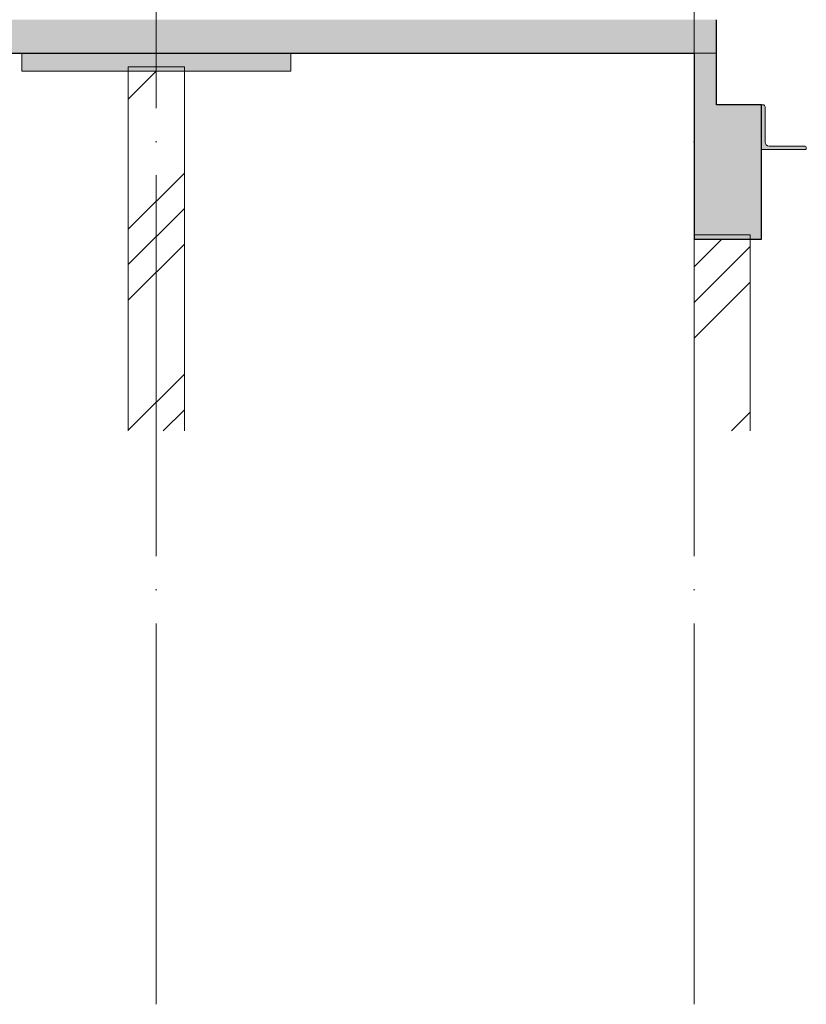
# Model space of a CAD drawing. Header units: millimetres. Extents: x 4534 to 474157, y -4632 to 9900.
# Tile 35 of 114: x 215026 to 218535, y -4594 to -200. Entities that reach past the tile are written whole.
import ezdxf

# ---------------------------------------------------------------- set-up
doc = ezdxf.new("R2010")
doc.units = ezdxf.units.MM
doc.linetypes.add('WSP_stramienlijn', pattern=[2000, 1700, -150, 0, -150])
for name, color, linetype, lineweight in [('07_stramien', 4, 'Continuous', 13), ('16_funderingsconstructies', 2, 'Continuous', 18), ('16_funderingsconstructies - voeten en balken -cut-', 3, 'Continuous', 25), ('17_paalfunderingen - prefab', 2, 'Continuous', 18), ('23_vloeren', 2, 'Continuous', 18), ('23_vloeren - hatch', 1, 'Continuous', 18), ('23_vloeren -cut-', 3, 'Continuous', 25), ('28_hoofddraagconstructies - kolommen en liggers - staal', 1, 'Continuous', 13), ('28_hoofddraagconstructies - kolommen en liggers - staal -cut-', 2, 'Continuous', 13)]:
    doc.layers.add(name, color=color, linetype=linetype, lineweight=lineweight)
doc.layers.add('16_funderingsconstructies - voeten en balken', color=2, linetype='Continuous')
pattern_1 = [(45, (12053.6, 0), (-449.013, 449.013), []), (45, (12212.33, 0), (0, 898.026), []), (45, (11894.83, 0), (0, 898.026), [])]

# ---------------------------------------------------------------- blocks, each defined once
blk = doc.blocks.new('17_WSP_FD_prefab - fundatiepaal v18-0 - 250x250-V48-as D')
at = {"layer": '16_funderingsconstructies', "lineweight": 13}
h = blk.add_hatch(dxfattribs=at)
h.set_pattern_fill('FP_1', color=50, style=0, pattern_type=2)
h.set_pattern_definition(pattern_1)
h.paths.add_polyline_path([(48325, -2035.6), (48325, -430), (48075, -430), (48075, -2035.6)])
at = {"layer": '16_funderingsconstructies', "color": 135, "lineweight": 13}
for p, q in [((48325, -410), (48075, -410)), ((48075, -410), (48075, -430)), ((48325, -430), (48325, -410))]:
    blk.add_line(p, q, dxfattribs=at)
at = {"layer": '17_paalfunderingen - prefab', "color": 55}
for p, q in [((48075, -430), (48075, -2035.6)), ((48325, -2035.6), (48325, -430))]:
    blk.add_line(p, q, dxfattribs=at)
blk = doc.blocks.new('17_WSP_FD_prefab - fundatiepaal v18-0 - 250x250-V49-as D')
at = {"layer": '16_funderingsconstructies', "lineweight": 13}
h = blk.add_hatch(dxfattribs=at)
h.set_pattern_fill('FP_1', color=50, style=0, pattern_type=2)
h.set_pattern_definition(pattern_1)
h.paths.add_polyline_path([(50700, -2035.6), (50850, -2035.6), (50850, -1180), (50600, -1180), (50600, -2035.6)])
at = {"layer": '16_funderingsconstructies', "color": 135, "lineweight": 13}
for p, q in [((50850, -1160), (50600, -1160)), ((50850, -1180), (50850, -1160))]:
    blk.add_line(p, q, dxfattribs=at)
at = {"layer": '17_paalfunderingen - prefab', "color": 55}
for p, q in [((50600, -1180), (50600, -2035.6)), ((50850, -2035.6), (50850, -1180))]:
    blk.add_line(p, q, dxfattribs=at)

msp = doc.modelspace()

# ---------------------------------------------------------------- hatches: boundary and pattern name
at = {"layer": '16_funderingsconstructies - voeten en balken'}
for points in [[(215035.2, -430), (216235.2, -430), (216235.2, -350), (215035.2, -350)], [(218335.2, -1180), (218335.2, -580), (218135.2, -580), (218135.2, -350), (218035.2, -350), (218035.2, -1180)]]:
    msp.add_hatch(color=90, dxfattribs=at).paths.add_polyline_path(points)
at = {"layer": '23_vloeren - hatch'}
msp.add_hatch(color=10, dxfattribs=at).paths.add_polyline_path([(218035.2, -350), (218135.2, -350), (218135.2, -200), (177135.2, -200), (177135.2, -350), (216794.9, -350)])
at = {"layer": '28_hoofddraagconstructies - kolommen en liggers - staal'}
msp.add_hatch(color=256, dxfattribs=at).paths.add_polyline_path([(218335.2, -780), (218535.2, -780), (218535.2, -773), (218532.6, -766.6), (218526.2, -764), (218369.2, -764), (218356.5, -758.7), (218351.2, -746), (218351.2, -589), (218348.6, -582.6), (218342.2, -580), (218335.2, -580)])

# ---------------------------------------------------------------- linework, layer by layer
at = {"layer": '07_stramien', "linetype": 'WSP_stramienlijn'}
for p, q in [((215635.2, -4594.5), (215635.2, 9000)), ((218035.2, -4594.5), (218035.2, 9000))]:
    msp.add_line(p, q, dxfattribs=at)
at = {"layer": '16_funderingsconstructies - voeten en balken', "color": 55, "lineweight": 18}
for p, q in [((215035.2, -430), (215035.2, -350)), ((216235.2, -350), (216235.2, -430)), ((218135.2, -350), (218035.2, -350)), ((216235.2, -430), (215035.2, -430))]:
    msp.add_line(p, q, dxfattribs=at)
at = {"layer": '16_funderingsconstructies - voeten en balken -cut-', "color": 8}
for p, q in [((218035.2, -350), (218035.2, -1180)), ((218135.2, -580), (218135.2, -350)), ((218335.2, -580), (218135.2, -580)), ((218335.2, -1180), (218335.2, -580)), ((218035.2, -1180), (218335.2, -1180))]:
    msp.add_line(p, q, dxfattribs=at)
at = {"layer": '23_vloeren', "color": 55}
msp.add_line((218035.2, -350), (218135.2, -350), dxfattribs=at)
at = {"layer": '23_vloeren -cut-', "color": 8}
for p, q in [((218135.2, -350), (218135.2, -200)), ((177235.2, -350), (218035.2, -350))]:
    msp.add_line(p, q, dxfattribs=at)
at = {"layer": '28_hoofddraagconstructies - kolommen en liggers - staal -cut-'}
for p, q in [((218342.2, -580), (218335.2, -580)), ((218335.2, -580), (218335.2, -780)), ((218351.2, -746), (218351.2, -589)), ((218335.2, -780), (218535.2, -780)), ((218526.2, -764), (218369.2, -764)), ((218535.2, -780), (218535.2, -773))]:
    msp.add_line(p, q, dxfattribs=at)
for centre, radius, start, end in [((218342.2, -589), 9, 360, 90), ((218369.2, -746), 18, 180, 270), ((218526.2, -773), 9, 360, 90)]:
    msp.add_arc(centre, radius, start, end, dxfattribs=at)

# ---------------------------------------------------------------- block references
at = {"layer": '16_funderingsconstructies', "color": 135, "lineweight": 13}
for name in ['17_WSP_FD_prefab - fundatiepaal v18-0 - 250x250-V48-as D', '17_WSP_FD_prefab - fundatiepaal v18-0 - 250x250-V49-as D']:
    msp.add_blockref(name, (167435.2, 0), dxfattribs=at)

doc.saveas('drawing.dxf')
